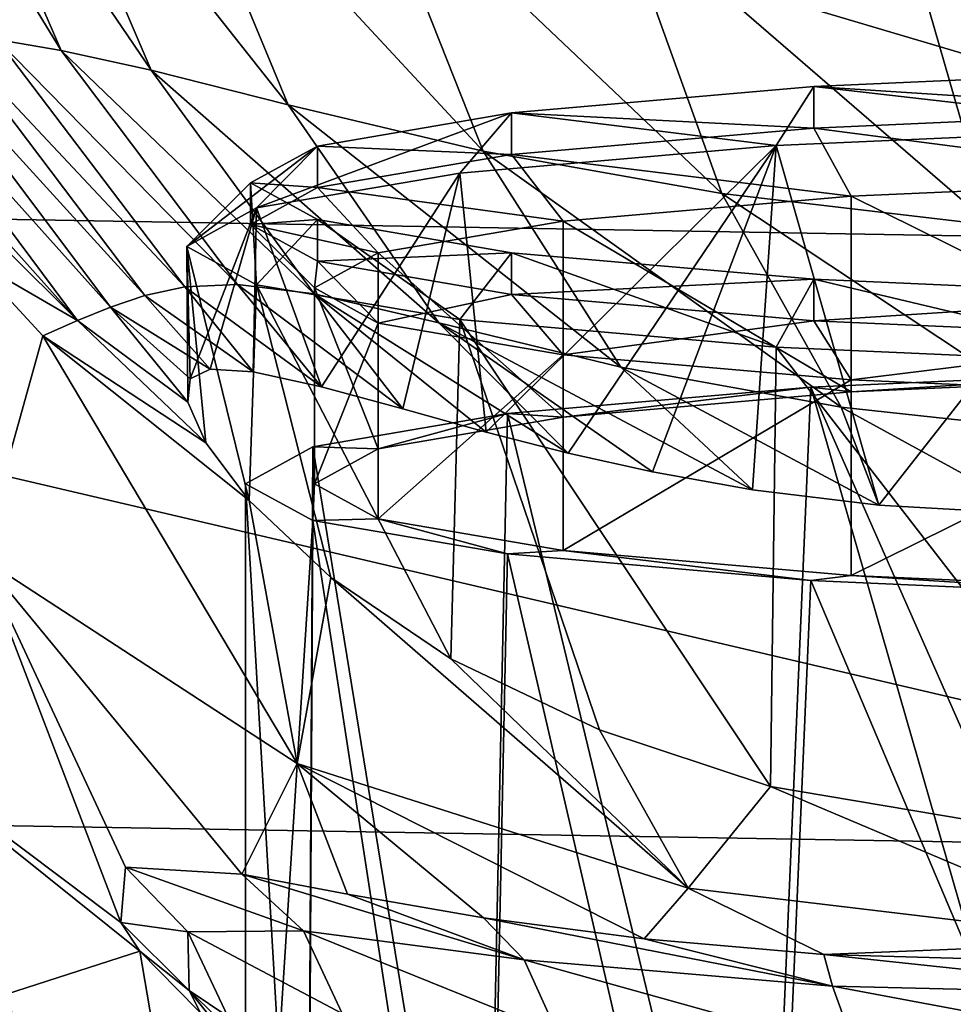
# Model space of a CAD drawing. Header units: millimetres. Extents: x -105 to 105, y -36 to 73.
# Tile 14 of 58: x -16 to -7, y -11 to -1. Entities that reach past the tile are written whole.
import ezdxf

# ---------------------------------------------------------------- set-up
doc = ezdxf.new("R2010")
doc.units = ezdxf.units.MM
doc.header["$LTSCALE"] = 81.481481
for name, color, linetype in [('139', 7, 'CONTINUOUS'), ('144', 7, 'CONTINUOUS'), ('145', 7, 'CONTINUOUS'), ('148', 7, 'CONTINUOUS'), ('149', 7, 'CONTINUOUS'), ('22', 7, 'CONTINUOUS'), ('47', 7, 'CONTINUOUS'), ('72', 7, 'CONTINUOUS'), ('73', 7, 'CONTINUOUS'), ('74', 7, 'CONTINUOUS'), ('76', 7, 'CONTINUOUS')]:
    doc.layers.add(name, color=color, linetype=linetype)

msp = doc.modelspace()

# ---------------------------------------------------------------- linework, layer by layer
at = {"layer": '139', "color": 7, "linetype": 'CONTINUOUS'}
for points in [[(-8.2, -4.567, 52.756), (-5.06, -11.69, 55.1), (-4.311, -4.394, 54.73), (-8.2, -4.567, 52.756)], [(-11.286, -4.836, 49.682), (-8.674, -15.656, 53.364), (-8.2, -4.567, 52.756), (-11.286, -4.836, 49.682)], [(-8.674, -15.656, 53.364), (-5.06, -15.475, 55.431), (-8.2, -4.567, 52.756), (-8.674, -15.656, 53.364)], [(-5.06, -15.475, 55.431), (-5.06, -11.69, 55.1), (-8.2, -4.567, 52.756), (-5.06, -15.475, 55.431)], [(-13.267, -5.175, 45.808), (-11.515, -15.922, 50.326), (-11.286, -4.836, 49.682), (-13.267, -5.175, 45.808)], [(-11.515, -15.922, 50.326), (-8.674, -15.656, 53.364), (-11.286, -4.836, 49.682), (-11.515, -15.922, 50.326)], [(-13.95, -5.551, 41.514), (-13.327, -16.249, 46.587), (-13.267, -5.175, 45.808), (-13.95, -5.551, 41.514)], [(-13.327, -16.249, 46.587), (-11.515, -15.922, 50.326), (-13.267, -5.175, 45.808), (-13.327, -16.249, 46.587)], [(-13.95, -16.608, 42.481), (-13.327, -16.249, 46.587), (-13.95, -5.551, 41.514), (-13.95, -16.608, 42.481)], [(-13.267, -5.926, 37.219), (-13.95, -16.608, 42.481), (-13.95, -5.551, 41.514), (-13.267, -5.926, 37.219)], [(-13.327, -16.968, 38.375), (-13.95, -16.608, 42.481), (-13.267, -5.926, 37.219), (-13.327, -16.968, 38.375)], [(-11.515, -17.295, 34.636), (-13.327, -16.968, 38.375), (-13.267, -5.926, 37.219), (-11.515, -17.295, 34.636)], [(-11.286, -6.265, 33.345), (-11.515, -17.295, 34.636), (-13.267, -5.926, 37.219), (-11.286, -6.265, 33.345)], [(-8.674, -17.561, 31.597), (-11.515, -17.295, 34.636), (-11.286, -6.265, 33.345), (-8.674, -17.561, 31.597)], [(-8.2, -6.534, 30.271), (-8.674, -17.561, 31.597), (-11.286, -6.265, 33.345), (-8.2, -6.534, 30.271)], [(-5.06, -13.956, 29.199), (-8.674, -17.561, 31.597), (-8.2, -6.534, 30.271), (-5.06, -13.956, 29.199)], [(-4.311, -6.707, 28.297), (-5.06, -13.956, 29.199), (-8.2, -6.534, 30.271), (-4.311, -6.707, 28.297)]]:
    msp.add_3dface(points, dxfattribs=at)
at = {"layer": '144', "color": 7, "linetype": 'CONTINUOUS'}
for points in [[(-8.2, -4.567, 52.756), (-4.311, -4.394, 54.73), (-7.788, -4.616, 52.192), (-8.2, -4.567, 52.756)], [(-7.788, -4.616, 52.192), (-4.311, -4.394, 54.73), (-4.095, -4.452, 54.067), (-7.788, -4.616, 52.192)], [(-11.286, -4.836, 49.682), (-8.2, -4.567, 52.756), (-10.719, -4.872, 49.272), (-11.286, -4.836, 49.682)], [(-10.719, -4.872, 49.272), (-8.2, -4.567, 52.756), (-7.788, -4.616, 52.192), (-10.719, -4.872, 49.272)], [(-13.267, -5.175, 45.808), (-11.286, -4.836, 49.682), (-12.602, -5.194, 45.592), (-13.267, -5.175, 45.808)], [(-12.602, -5.194, 45.592), (-11.286, -4.836, 49.682), (-10.719, -4.872, 49.272), (-12.602, -5.194, 45.592)], [(-13.267, -5.926, 37.219), (-13.95, -5.551, 41.514), (-13.267, -5.175, 45.808), (-13.267, -5.926, 37.219)], [(-13.267, -5.926, 37.219), (-13.267, -5.175, 45.808), (-13.25, -5.551, 41.513), (-13.267, -5.926, 37.219)], [(-13.25, -5.551, 41.513), (-13.267, -5.175, 45.808), (-12.602, -5.194, 45.592), (-13.25, -5.551, 41.513)], [(-12.601, -5.907, 37.435), (-13.267, -5.926, 37.219), (-13.25, -5.551, 41.513), (-12.601, -5.907, 37.435)], [(-11.286, -6.265, 33.345), (-13.267, -5.926, 37.219), (-12.601, -5.907, 37.435), (-11.286, -6.265, 33.345)], [(-10.719, -6.229, 33.755), (-11.286, -6.265, 33.345), (-12.601, -5.907, 37.435), (-10.719, -6.229, 33.755)], [(-8.2, -6.534, 30.271), (-11.286, -6.265, 33.345), (-10.719, -6.229, 33.755), (-8.2, -6.534, 30.271)], [(-7.788, -6.485, 30.835), (-8.2, -6.534, 30.271), (-10.719, -6.229, 33.755), (-7.788, -6.485, 30.835)], [(-4.311, -6.707, 28.297), (-8.2, -6.534, 30.271), (-7.788, -6.485, 30.835), (-4.311, -6.707, 28.297)], [(-4.094, -6.649, 28.96), (-4.311, -6.707, 28.297), (-7.788, -6.485, 30.835), (-4.094, -6.649, 28.96)]]:
    msp.add_3dface(points, dxfattribs=at)
at = {"layer": '145', "color": 7, "linetype": 'CONTINUOUS'}
for points in [[(-7.788, -2.624, 52.018), (-4.095, -4.452, 54.067), (-4.094, -2.46, 53.893), (-7.788, -2.624, 52.018)], [(-10.719, -2.879, 49.098), (-7.788, -4.616, 52.192), (-7.788, -2.624, 52.018), (-10.719, -2.879, 49.098)], [(-7.788, -4.616, 52.192), (-4.095, -4.452, 54.067), (-7.788, -2.624, 52.018), (-7.788, -4.616, 52.192)], [(-12.601, -3.201, 45.418), (-10.719, -4.872, 49.272), (-10.719, -2.879, 49.098), (-12.601, -3.201, 45.418)], [(-10.719, -4.872, 49.272), (-7.788, -4.616, 52.192), (-10.719, -2.879, 49.098), (-10.719, -4.872, 49.272)], [(-13.25, -3.558, 41.339), (-12.602, -5.194, 45.592), (-12.601, -3.201, 45.418), (-13.25, -3.558, 41.339)], [(-12.602, -5.194, 45.592), (-10.719, -4.872, 49.272), (-12.601, -3.201, 45.418), (-12.602, -5.194, 45.592)], [(-13.25, -5.551, 41.513), (-12.602, -5.194, 45.592), (-13.25, -3.558, 41.339), (-13.25, -5.551, 41.513)], [(-12.601, -3.915, 37.26), (-13.25, -5.551, 41.513), (-13.25, -3.558, 41.339), (-12.601, -3.915, 37.26)], [(-12.601, -5.907, 37.435), (-13.25, -5.551, 41.513), (-12.601, -3.915, 37.26), (-12.601, -5.907, 37.435)], [(-10.719, -4.237, 33.581), (-12.601, -5.907, 37.435), (-12.601, -3.915, 37.26), (-10.719, -4.237, 33.581)], [(-10.719, -6.229, 33.755), (-12.601, -5.907, 37.435), (-10.719, -4.237, 33.581), (-10.719, -6.229, 33.755)], [(-7.788, -4.492, 30.661), (-10.719, -6.229, 33.755), (-10.719, -4.237, 33.581), (-7.788, -4.492, 30.661)], [(-7.788, -6.485, 30.835), (-10.719, -6.229, 33.755), (-7.788, -4.492, 30.661), (-7.788, -6.485, 30.835)], [(-4.094, -4.656, 28.786), (-7.788, -6.485, 30.835), (-7.788, -4.492, 30.661), (-4.094, -4.656, 28.786)], [(-4.094, -6.649, 28.96), (-7.788, -6.485, 30.835), (-4.094, -4.656, 28.786), (-4.094, -6.649, 28.96)]]:
    msp.add_3dface(points, dxfattribs=at)
at = {"layer": '148', "color": 7, "linetype": 'CONTINUOUS'}
for points in [[(-8.17, -1.931, 52.485), (-4.094, -2.46, 53.893), (-4.295, -1.758, 54.452), (-8.17, -1.931, 52.485)], [(-11.245, -2.199, 49.422), (-7.788, -2.624, 52.018), (-8.17, -1.931, 52.485), (-11.245, -2.199, 49.422)], [(-7.788, -2.624, 52.018), (-4.094, -2.46, 53.893), (-8.17, -1.931, 52.485), (-7.788, -2.624, 52.018)], [(-13.22, -2.536, 45.562), (-10.719, -2.879, 49.098), (-11.245, -2.199, 49.422), (-13.22, -2.536, 45.562)], [(-10.719, -2.879, 49.098), (-7.788, -2.624, 52.018), (-11.245, -2.199, 49.422), (-10.719, -2.879, 49.098)], [(-13.9, -2.911, 41.283), (-12.601, -3.201, 45.418), (-13.22, -2.536, 45.562), (-13.9, -2.911, 41.283)], [(-12.601, -3.201, 45.418), (-10.719, -2.879, 49.098), (-13.22, -2.536, 45.562), (-12.601, -3.201, 45.418)], [(-13.25, -3.558, 41.339), (-12.601, -3.201, 45.418), (-13.9, -2.911, 41.283), (-13.25, -3.558, 41.339)], [(-13.22, -3.285, 37.004), (-13.25, -3.558, 41.339), (-13.9, -2.911, 41.283), (-13.22, -3.285, 37.004)], [(-12.601, -3.915, 37.26), (-13.25, -3.558, 41.339), (-13.22, -3.285, 37.004), (-12.601, -3.915, 37.26)], [(-11.245, -3.623, 33.143), (-12.601, -3.915, 37.26), (-13.22, -3.285, 37.004), (-11.245, -3.623, 33.143)], [(-10.719, -4.237, 33.581), (-12.601, -3.915, 37.26), (-11.245, -3.623, 33.143), (-10.719, -4.237, 33.581)], [(-8.17, -3.891, 30.08), (-10.719, -4.237, 33.581), (-11.245, -3.623, 33.143), (-8.17, -3.891, 30.08)], [(-7.788, -4.492, 30.661), (-10.719, -4.237, 33.581), (-8.17, -3.891, 30.08), (-7.788, -4.492, 30.661)], [(-4.295, -4.063, 28.113), (-7.788, -4.492, 30.661), (-8.17, -3.891, 30.08), (-4.295, -4.063, 28.113)], [(-4.094, -4.656, 28.786), (-7.788, -4.492, 30.661), (-4.295, -4.063, 28.113), (-4.094, -4.656, 28.786)]]:
    msp.add_3dface(points, dxfattribs=at)
at = {"layer": '149', "color": 7, "linetype": 'CONTINUOUS'}
for points in [[(-4.295, -1.335, 54.415), (-8.17, -1.507, 52.448), (-4.295, -1.758, 54.452), (-4.295, -1.335, 54.415)], [(-8.17, -1.507, 52.448), (-11.245, -1.775, 49.385), (-8.17, -1.931, 52.485), (-8.17, -1.507, 52.448)], [(-8.17, -1.507, 52.448), (-8.17, -1.931, 52.485), (-4.295, -1.758, 54.452), (-8.17, -1.507, 52.448)], [(-11.245, -1.775, 49.385), (-13.22, -2.113, 45.525), (-11.245, -2.199, 49.422), (-11.245, -1.775, 49.385)], [(-11.245, -1.775, 49.385), (-11.245, -2.199, 49.422), (-8.17, -1.931, 52.485), (-11.245, -1.775, 49.385)], [(-13.22, -2.113, 45.525), (-13.9, -2.487, 41.246), (-13.22, -2.536, 45.562), (-13.22, -2.113, 45.525)], [(-13.22, -2.113, 45.525), (-13.22, -2.536, 45.562), (-11.245, -2.199, 49.422), (-13.22, -2.113, 45.525)], [(-13.9, -2.487, 41.246), (-13.22, -2.862, 36.967), (-13.9, -2.911, 41.283), (-13.9, -2.487, 41.246)], [(-13.9, -2.487, 41.246), (-13.9, -2.911, 41.283), (-13.22, -2.536, 45.562), (-13.9, -2.487, 41.246)], [(-13.22, -2.862, 36.967), (-13.22, -3.285, 37.004), (-13.9, -2.911, 41.283), (-13.22, -2.862, 36.967)], [(-13.22, -2.862, 36.967), (-11.245, -3.199, 33.106), (-13.22, -3.285, 37.004), (-13.22, -2.862, 36.967)], [(-11.245, -3.199, 33.106), (-11.245, -3.623, 33.143), (-13.22, -3.285, 37.004), (-11.245, -3.199, 33.106)], [(-11.245, -3.199, 33.106), (-8.17, -3.467, 30.043), (-11.245, -3.623, 33.143), (-11.245, -3.199, 33.106)], [(-8.17, -3.467, 30.043), (-8.17, -3.891, 30.08), (-11.245, -3.623, 33.143), (-8.17, -3.467, 30.043)], [(-8.17, -3.467, 30.043), (-4.295, -3.64, 28.076), (-8.17, -3.891, 30.08), (-8.17, -3.467, 30.043)], [(-4.295, -3.64, 28.076), (-4.295, -4.063, 28.113), (-8.17, -3.891, 30.08), (-4.295, -3.64, 28.076)]]:
    msp.add_3dface(points, dxfattribs=at)
at = {"layer": '22', "color": 7, "linetype": 'CONTINUOUS'}
for points in [[(-16.733, -3.267, 37.262), (-16.644, -6.301, 20.185), (-16.014, -4.045, 37.262), (-16.733, -3.267, 37.262)], [(-16.644, -6.301, 20.185), (-13.426, -8.398, 20.304), (-16.014, -4.045, 37.262), (-16.644, -6.301, 20.185)], [(-16.014, -4.045, 37.262), (-13.426, -8.398, 20.304), (-13.915, -5.72, 37.262), (-16.014, -4.045, 37.262)], [(-13.915, -5.72, 37.262), (-13.426, -8.398, 20.304), (-13.082, -6.506, 35.203), (-13.915, -5.72, 37.262)], [(-16.644, -6.301, 20.185), (-17.928, -7.984, 0.94), (-15.221, -10.016, 2.141), (-16.644, -6.301, 20.185)], [(-13.426, -8.398, 20.304), (-16.644, -6.301, 20.185), (-13.989, -9.524, 10.236), (-13.426, -8.398, 20.304)], [(-13.989, -9.524, 10.236), (-16.644, -6.301, 20.185), (-15.174, -9.454, 6.161), (-13.989, -9.524, 10.236)], [(-15.174, -9.454, 6.161), (-16.644, -6.301, 20.185), (-15.221, -10.016, 2.141), (-15.174, -9.454, 6.161)], [(-13.426, -8.398, 20.304), (-9.449, -9.667, 20.379), (-13.082, -6.506, 35.203), (-13.426, -8.398, 20.304)], [(-13.082, -6.506, 35.203), (-9.449, -9.667, 20.379), (-11.862, -7.333, 33.211), (-13.082, -6.506, 35.203)], [(-11.862, -7.333, 33.211), (-9.449, -9.667, 20.379), (-10.35, -8.057, 31.467), (-11.862, -7.333, 33.211)], [(-17.928, -7.984, 0.94), (-17.847, -11.219, -18.598), (-15.027, -10.31, 0.955), (-17.928, -7.984, 0.94)], [(-17.928, -7.984, 0.94), (-15.027, -10.31, 0.955), (-15.221, -10.016, 2.141), (-17.928, -7.984, 0.94)], [(-10.35, -8.057, 31.467), (-9.449, -9.667, 20.379), (-8.608, -8.634, 30.008), (-10.35, -8.057, 31.467)], [(-12.915, -9.728, 12.221), (-13.426, -8.398, 20.304), (-13.989, -9.524, 10.236), (-12.915, -9.728, 12.221)], [(-9.449, -9.667, 20.379), (-13.426, -8.398, 20.304), (-9.896, -10.184, 15.672), (-9.449, -9.667, 20.379)], [(-9.896, -10.184, 15.672), (-13.426, -8.398, 20.304), (-11.531, -9.968, 14.063), (-9.896, -10.184, 15.672)], [(-11.531, -9.968, 14.063), (-13.426, -8.398, 20.304), (-12.915, -9.728, 12.221), (-11.531, -9.968, 14.063)], [(-9.449, -9.667, 20.379), (-4.874, -10.213, 20.411), (-8.608, -8.634, 30.008), (-9.449, -9.667, 20.379)], [(-8.608, -8.634, 30.008), (-4.874, -10.213, 20.411), (-4.567, -9.314, 27.975), (-8.608, -8.634, 30.008)], [(-8.068, -10.341, 17.002), (-9.449, -9.667, 20.379), (-9.896, -10.184, 15.672), (-8.068, -10.341, 17.002)], [(-4.874, -10.213, 20.411), (-9.449, -9.667, 20.379), (-8.068, -10.341, 17.002), (-4.874, -10.213, 20.411)], [(-4.015, -10.457, 18.761), (-4.874, -10.213, 20.411), (-8.068, -10.341, 17.002), (-4.015, -10.457, 18.761)], [(-17.847, -11.219, -18.598), (-14.419, -13.87, -18.783), (-15.027, -10.31, 0.955), (-17.847, -11.219, -18.598)], [(-15.027, -10.31, 0.955), (-14.419, -13.87, -18.783), (-14.049, -11.304, -2.138), (-15.027, -10.31, 0.955)]]:
    msp.add_3dface(points, dxfattribs=at)
at = {"layer": '47', "color": 7, "linetype": 'CONTINUOUS'}
for points in [[(0, 5.182, -68.077), (0, -3.142, -68.033), (-28.441, 5.29, -68.079), (0, 5.182, -68.077)], [(-28.441, 5.29, -68.079), (0, -3.142, -68.033), (-28.441, -2.649, -68.042), (-28.441, 5.29, -68.079)], [(0, -3.142, -68.033), (0, -9.31, -67.925), (-28.441, -2.649, -68.042), (0, -3.142, -68.033)], [(-28.441, -2.649, -68.042), (0, -9.31, -67.925), (-28.441, -8.826, -67.937), (-28.441, -2.649, -68.042)], [(0, -9.31, -67.925), (0, -13.768, -67.725), (-28.441, -8.826, -67.937), (0, -9.31, -67.925)], [(-28.441, -8.826, -67.937), (0, -13.768, -67.725), (-28.441, -13.476, -67.717), (-28.441, -8.826, -67.937)]]:
    msp.add_3dface(points, dxfattribs=at)
at = {"layer": '72', "color": 7, "linetype": 'CONTINUOUS'}
for points in [[(-16.481, -1.028, 49.959), (-15.826, -1.142, 52.744), (-17.911, 2.271, 51.668), (-16.481, -1.028, 49.959)], [(-17.911, 2.271, 51.668), (-15.826, -1.142, 52.744), (-17.204, 2.033, 54.717), (-17.911, 2.271, 51.668)], [(-15.826, -1.142, 52.744), (-14.912, -1.342, 55.317), (-17.204, 2.033, 54.717), (-15.826, -1.142, 52.744)], [(-17.204, 2.033, 54.717), (-14.912, -1.342, 55.317), (-16.227, 1.735, 57.477), (-17.204, 2.033, 54.717)], [(-14.912, -1.342, 55.317), (-13.516, -1.695, 57.521), (-16.227, 1.735, 57.477), (-14.912, -1.342, 55.317)], [(-16.227, 1.735, 57.477), (-13.516, -1.695, 57.521), (-14.769, 1.326, 59.817), (-16.227, 1.735, 57.477)], [(-13.516, -1.695, 57.521), (-11.532, -2.164, 59.127), (-14.769, 1.326, 59.817), (-13.516, -1.695, 57.521)], [(-14.769, 1.326, 59.817), (-11.532, -2.164, 59.127), (-12.72, 0.834, 61.549), (-14.769, 1.326, 59.817)], [(-11.532, -2.164, 59.127), (-9.106, -2.596, 60.117), (-12.72, 0.834, 61.549), (-11.532, -2.164, 59.127)], [(-12.72, 0.834, 61.549), (-9.106, -2.596, 60.117), (-10.173, 0.376, 62.668), (-12.72, 0.834, 61.549)], [(-9.106, -2.596, 60.117), (-6.364, -2.918, 60.719), (-10.173, 0.376, 62.668), (-9.106, -2.596, 60.117)], [(-10.173, 0.376, 62.668), (-6.364, -2.918, 60.719), (-7.207, 0.004, 63.379), (-10.173, 0.376, 62.668)], [(-6.364, -2.918, 60.719), (-3.28, -3.167, 61.147), (-7.207, 0.004, 63.379), (-6.364, -2.918, 60.719)], [(-7.207, 0.004, 63.379), (-3.28, -3.167, 61.147), (-3.767, -0.329, 63.895), (-7.207, 0.004, 63.379)], [(-18.397, -0.83, 37.262), (-17.924, -1.638, 37.262), (-15.662, -3.89, 40.053), (-18.397, -0.83, 37.262)], [(-18.397, -0.83, 37.262), (-15.662, -3.89, 40.053), (-17.92, -0.858, 40.615), (-18.397, -0.83, 37.262)], [(-15.662, -3.89, 40.053), (-15.325, -3.754, 42.786), (-17.92, -0.858, 40.615), (-15.662, -3.89, 40.053)], [(-17.92, -0.858, 40.615), (-15.325, -3.754, 42.786), (-17.461, -0.905, 43.866), (-17.92, -0.858, 40.615)], [(-15.325, -3.754, 42.786), (-14.977, -3.635, 45.451), (-17.461, -0.905, 43.866), (-15.325, -3.754, 42.786)], [(-17.461, -0.905, 43.866), (-14.977, -3.635, 45.451), (-17, -0.959, 46.991), (-17.461, -0.905, 43.866)], [(-14.977, -3.635, 45.451), (-14.57, -3.545, 48.028), (-17, -0.959, 46.991), (-14.977, -3.635, 45.451)], [(-17, -0.959, 46.991), (-14.57, -3.545, 48.028), (-16.481, -1.028, 49.959), (-17, -0.959, 46.991)], [(-14.57, -3.545, 48.028), (-14.034, -3.521, 50.496), (-16.481, -1.028, 49.959), (-14.57, -3.545, 48.028)], [(-16.481, -1.028, 49.959), (-14.034, -3.521, 50.496), (-15.826, -1.142, 52.744), (-16.481, -1.028, 49.959)], [(-14.034, -3.521, 50.496), (-13.252, -3.617, 52.832), (-15.826, -1.142, 52.744), (-14.034, -3.521, 50.496)], [(-15.826, -1.142, 52.744), (-13.252, -3.617, 52.832), (-14.912, -1.342, 55.317), (-15.826, -1.142, 52.744)], [(-13.252, -3.617, 52.832), (-11.986, -3.914, 54.856), (-14.912, -1.342, 55.317), (-13.252, -3.617, 52.832)], [(-14.912, -1.342, 55.317), (-11.986, -3.914, 54.856), (-13.516, -1.695, 57.521), (-14.912, -1.342, 55.317)], [(-17.924, -1.638, 37.262), (-16.733, -3.267, 37.262), (-15.662, -3.89, 40.053), (-17.924, -1.638, 37.262)], [(-11.986, -3.914, 54.856), (-10.134, -4.363, 56.293), (-13.516, -1.695, 57.521), (-11.986, -3.914, 54.856)], [(-13.516, -1.695, 57.521), (-10.134, -4.363, 56.293), (-11.532, -2.164, 59.127), (-13.516, -1.695, 57.521)], [(-10.134, -4.363, 56.293), (-7.889, -4.771, 57.11), (-11.532, -2.164, 59.127), (-10.134, -4.363, 56.293)], [(-11.532, -2.164, 59.127), (-7.889, -4.771, 57.11), (-9.106, -2.596, 60.117), (-11.532, -2.164, 59.127)], [(-7.889, -4.771, 57.11), (-5.426, -5.039, 57.561), (-9.106, -2.596, 60.117), (-7.889, -4.771, 57.11)], [(-9.106, -2.596, 60.117), (-5.426, -5.039, 57.561), (-6.364, -2.918, 60.719), (-9.106, -2.596, 60.117)], [(-16.733, -3.267, 37.262), (-16.014, -4.045, 37.262), (-15.662, -3.89, 40.053), (-16.733, -3.267, 37.262)], [(-14.977, -3.635, 45.451), (-13.875, -4.412, 45.809), (-14.57, -3.545, 48.028), (-14.977, -3.635, 45.451)], [(-14.57, -3.545, 48.028), (-13.177, -4.565, 47.621), (-14.034, -3.521, 50.496), (-14.57, -3.545, 48.028)], [(-13.875, -4.412, 45.809), (-13.177, -4.565, 47.621), (-14.57, -3.545, 48.028), (-13.875, -4.412, 45.809)], [(-13.177, -4.565, 47.621), (-12.351, -4.787, 49.167), (-14.034, -3.521, 50.496), (-13.177, -4.565, 47.621)], [(-14.034, -3.521, 50.496), (-12.351, -4.787, 49.167), (-13.252, -3.617, 52.832), (-14.034, -3.521, 50.496)], [(-15.325, -3.754, 42.786), (-14.31, -4.383, 44.053), (-14.977, -3.635, 45.451), (-15.325, -3.754, 42.786)], [(-14.31, -4.383, 44.053), (-13.875, -4.412, 45.809), (-14.977, -3.635, 45.451), (-14.31, -4.383, 44.053)], [(-11.502, -5.024, 50.413), (-10.668, -5.24, 51.418), (-13.252, -3.617, 52.832), (-11.502, -5.024, 50.413)], [(-13.252, -3.617, 52.832), (-10.668, -5.24, 51.418), (-11.986, -3.914, 54.856), (-13.252, -3.617, 52.832)], [(-12.351, -4.787, 49.167), (-11.502, -5.024, 50.413), (-13.252, -3.617, 52.832), (-12.351, -4.787, 49.167)], [(-15.662, -3.89, 40.053), (-14.538, -4.72, 40.844), (-15.325, -3.754, 42.786), (-15.662, -3.89, 40.053)], [(-14.513, -4.482, 42.462), (-14.31, -4.383, 44.053), (-15.325, -3.754, 42.786), (-14.513, -4.482, 42.462)], [(-14.538, -4.72, 40.844), (-14.513, -4.482, 42.462), (-15.325, -3.754, 42.786), (-14.538, -4.72, 40.844)], [(-16.014, -4.045, 37.262), (-14.356, -5.133, 39.099), (-15.662, -3.89, 40.053), (-16.014, -4.045, 37.262)], [(-14.356, -5.133, 39.099), (-14.538, -4.72, 40.844), (-15.662, -3.89, 40.053), (-14.356, -5.133, 39.099)], [(-9.811, -5.431, 52.289), (-8.792, -5.613, 53.157), (-11.986, -3.914, 54.856), (-9.811, -5.431, 52.289)], [(-11.986, -3.914, 54.856), (-8.792, -5.613, 53.157), (-10.134, -4.363, 56.293), (-11.986, -3.914, 54.856)], [(-10.668, -5.24, 51.418), (-9.811, -5.431, 52.289), (-11.986, -3.914, 54.856), (-10.668, -5.24, 51.418)], [(-16.014, -4.045, 37.262), (-13.915, -5.72, 37.262), (-14.356, -5.133, 39.099), (-16.014, -4.045, 37.262)], [(-8.792, -5.613, 53.157), (-7.506, -5.77, 54.045), (-10.134, -4.363, 56.293), (-8.792, -5.613, 53.157)], [(-10.134, -4.363, 56.293), (-7.506, -5.77, 54.045), (-7.889, -4.771, 57.11), (-10.134, -4.363, 56.293)], [(-7.506, -5.77, 54.045), (-5.899, -5.861, 54.892), (-7.889, -4.771, 57.11), (-7.506, -5.77, 54.045)], [(-7.889, -4.771, 57.11), (-5.899, -5.861, 54.892), (-5.426, -5.039, 57.561), (-7.889, -4.771, 57.11)]]:
    msp.add_3dface(points, dxfattribs=at)
at = {"layer": '73', "color": 7, "linetype": 'CONTINUOUS'}
for points in [[(-4.496, -1.929, 55.087), (-7.506, -5.77, 54.045), (-8.552, -2.109, 53.029), (-4.496, -1.929, 55.087)], [(-5.899, -5.861, 54.892), (-7.506, -5.77, 54.045), (-4.496, -1.929, 55.087), (-5.899, -5.861, 54.892)], [(-8.552, -2.109, 53.029), (-11.502, -5.024, 50.413), (-11.771, -2.389, 49.822), (-8.552, -2.109, 53.029)], [(-10.668, -5.24, 51.418), (-11.502, -5.024, 50.413), (-8.552, -2.109, 53.029), (-10.668, -5.24, 51.418)], [(-9.811, -5.431, 52.289), (-10.668, -5.24, 51.418), (-8.552, -2.109, 53.029), (-9.811, -5.431, 52.289)], [(-8.792, -5.613, 53.157), (-9.811, -5.431, 52.289), (-8.552, -2.109, 53.029), (-8.792, -5.613, 53.157)], [(-7.506, -5.77, 54.045), (-8.792, -5.613, 53.157), (-8.552, -2.109, 53.029), (-7.506, -5.77, 54.045)], [(-11.771, -2.389, 49.822), (-13.177, -4.565, 47.621), (-13.838, -2.743, 45.781), (-11.771, -2.389, 49.822)], [(-12.351, -4.787, 49.167), (-13.177, -4.565, 47.621), (-11.771, -2.389, 49.822), (-12.351, -4.787, 49.167)], [(-11.502, -5.024, 50.413), (-12.351, -4.787, 49.167), (-11.771, -2.389, 49.822), (-11.502, -5.024, 50.413)], [(-13.838, -2.743, 45.781), (-14.513, -4.482, 42.462), (-14.55, -3.135, 41.302), (-13.838, -2.743, 45.781)], [(-14.31, -4.383, 44.053), (-14.513, -4.482, 42.462), (-13.838, -2.743, 45.781), (-14.31, -4.383, 44.053)], [(-13.875, -4.412, 45.809), (-14.31, -4.383, 44.053), (-13.838, -2.743, 45.781), (-13.875, -4.412, 45.809)], [(-13.177, -4.565, 47.621), (-13.875, -4.412, 45.809), (-13.838, -2.743, 45.781), (-13.177, -4.565, 47.621)], [(-14.356, -5.133, 39.099), (-13.915, -5.72, 37.262), (-14.55, -3.135, 41.302), (-14.356, -5.133, 39.099)], [(-14.55, -3.135, 41.302), (-13.915, -5.72, 37.262), (-13.838, -3.527, 36.823), (-14.55, -3.135, 41.302)], [(-14.513, -4.482, 42.462), (-14.538, -4.72, 40.844), (-14.55, -3.135, 41.302), (-14.513, -4.482, 42.462)], [(-14.538, -4.72, 40.844), (-14.356, -5.133, 39.099), (-14.55, -3.135, 41.302), (-14.538, -4.72, 40.844)], [(-13.915, -5.72, 37.262), (-13.082, -6.506, 35.203), (-13.838, -3.527, 36.823), (-13.915, -5.72, 37.262)], [(-13.082, -6.506, 35.203), (-11.862, -7.333, 33.211), (-13.838, -3.527, 36.823), (-13.082, -6.506, 35.203)], [(-13.838, -3.527, 36.823), (-11.862, -7.333, 33.211), (-11.771, -3.88, 32.783), (-13.838, -3.527, 36.823)], [(-11.862, -7.333, 33.211), (-10.35, -8.057, 31.467), (-11.771, -3.88, 32.783), (-11.862, -7.333, 33.211)], [(-10.35, -8.057, 31.467), (-8.608, -8.634, 30.008), (-11.771, -3.88, 32.783), (-10.35, -8.057, 31.467)], [(-11.771, -3.88, 32.783), (-8.608, -8.634, 30.008), (-8.552, -4.161, 29.576), (-11.771, -3.88, 32.783)], [(-8.608, -8.634, 30.008), (-4.567, -9.314, 27.975), (-8.552, -4.161, 29.576), (-8.608, -8.634, 30.008)], [(-8.552, -4.161, 29.576), (-4.567, -9.314, 27.975), (-4.496, -4.341, 27.517), (-8.552, -4.161, 29.576)]]:
    msp.add_3dface(points, dxfattribs=at)
at = {"layer": '74', "color": 7, "linetype": 'CONTINUOUS'}
for points in [[(-4.295, -1.335, 54.415), (-4.496, -1.929, 55.087), (-8.17, -1.507, 52.448), (-4.295, -1.335, 54.415)], [(-8.17, -1.507, 52.448), (-8.552, -2.109, 53.029), (-11.245, -1.775, 49.385), (-8.17, -1.507, 52.448)], [(-4.496, -1.929, 55.087), (-8.552, -2.109, 53.029), (-8.17, -1.507, 52.448), (-4.496, -1.929, 55.087)], [(-11.771, -2.389, 49.822), (-13.838, -2.743, 45.781), (-11.245, -1.775, 49.385), (-11.771, -2.389, 49.822)], [(-11.245, -1.775, 49.385), (-13.838, -2.743, 45.781), (-13.22, -2.113, 45.525), (-11.245, -1.775, 49.385)], [(-8.552, -2.109, 53.029), (-11.771, -2.389, 49.822), (-11.245, -1.775, 49.385), (-8.552, -2.109, 53.029)], [(-13.838, -2.743, 45.781), (-14.55, -3.135, 41.302), (-13.22, -2.113, 45.525), (-13.838, -2.743, 45.781)], [(-13.22, -2.113, 45.525), (-14.55, -3.135, 41.302), (-13.9, -2.487, 41.246), (-13.22, -2.113, 45.525)], [(-14.55, -3.135, 41.302), (-13.838, -3.527, 36.823), (-13.9, -2.487, 41.246), (-14.55, -3.135, 41.302)], [(-13.9, -2.487, 41.246), (-13.838, -3.527, 36.823), (-13.22, -2.862, 36.967), (-13.9, -2.487, 41.246)], [(-13.838, -3.527, 36.823), (-11.771, -3.88, 32.783), (-13.22, -2.862, 36.967), (-13.838, -3.527, 36.823)], [(-13.22, -2.862, 36.967), (-11.771, -3.88, 32.783), (-11.245, -3.199, 33.106), (-13.22, -2.862, 36.967)], [(-11.771, -3.88, 32.783), (-8.552, -4.161, 29.576), (-11.245, -3.199, 33.106), (-11.771, -3.88, 32.783)], [(-11.245, -3.199, 33.106), (-8.552, -4.161, 29.576), (-8.17, -3.467, 30.043), (-11.245, -3.199, 33.106)], [(-8.552, -4.161, 29.576), (-4.496, -4.341, 27.517), (-8.17, -3.467, 30.043), (-8.552, -4.161, 29.576)], [(-8.17, -3.467, 30.043), (-4.496, -4.341, 27.517), (-4.295, -3.64, 28.076), (-8.17, -3.467, 30.043)]]:
    msp.add_3dface(points, dxfattribs=at)
at = {"layer": '76', "color": 7, "linetype": 'CONTINUOUS'}
for points in [[(-15.174, -9.454, 6.161), (-15.221, -10.016, 2.141), (-14.538, -10.112, 5.804), (-15.174, -9.454, 6.161)], [(-13.989, -9.524, 10.236), (-15.174, -9.454, 6.161), (-13.363, -10.103, 9.894), (-13.989, -9.524, 10.236)], [(-13.363, -10.103, 9.894), (-15.174, -9.454, 6.161), (-14.538, -10.112, 5.804), (-13.363, -10.103, 9.894)], [(-12.915, -9.728, 12.221), (-13.989, -9.524, 10.236), (-11.116, -10.397, 13.457), (-12.915, -9.728, 12.221)], [(-11.116, -10.397, 13.457), (-13.989, -9.524, 10.236), (-13.363, -10.103, 9.894), (-11.116, -10.397, 13.457)], [(-11.531, -9.968, 14.063), (-12.915, -9.728, 12.221), (-11.116, -10.397, 13.457), (-11.531, -9.968, 14.063)], [(-15.221, -10.016, 2.141), (-15.027, -10.31, 0.955), (-14.525, -10.708, 1.582), (-15.221, -10.016, 2.141)], [(-14.538, -10.112, 5.804), (-15.221, -10.016, 2.141), (-14.525, -10.708, 1.582), (-14.538, -10.112, 5.804)], [(-9.896, -10.184, 15.672), (-11.531, -9.968, 14.063), (-7.98, -10.665, 16.233), (-9.896, -10.184, 15.672)], [(-7.98, -10.665, 16.233), (-11.531, -9.968, 14.063), (-11.116, -10.397, 13.457), (-7.98, -10.665, 16.233)], [(-13.363, -10.103, 9.894), (-14.538, -10.112, 5.804), (-12.969, -10.943, 9.715), (-13.363, -10.103, 9.894)], [(-14.538, -10.112, 5.804), (-14.525, -10.708, 1.582), (-14.131, -10.975, 5.739), (-14.538, -10.112, 5.804)], [(-12.969, -10.943, 9.715), (-14.538, -10.112, 5.804), (-14.131, -10.975, 5.739), (-12.969, -10.943, 9.715)], [(-11.116, -10.397, 13.457), (-13.363, -10.103, 9.894), (-10.778, -11.148, 13.172), (-11.116, -10.397, 13.457)], [(-10.778, -11.148, 13.172), (-13.363, -10.103, 9.894), (-12.969, -10.943, 9.715), (-10.778, -11.148, 13.172)], [(-8.068, -10.341, 17.002), (-9.896, -10.184, 15.672), (-7.98, -10.665, 16.233), (-8.068, -10.341, 17.002)], [(-15.027, -10.31, 0.955), (-14.049, -11.304, -2.138), (-14.525, -10.708, 1.582), (-15.027, -10.31, 0.955)], [(-7.98, -10.665, 16.233), (-11.116, -10.397, 13.457), (-7.736, -11.339, 15.86), (-7.98, -10.665, 16.233)], [(-7.736, -11.339, 15.86), (-11.116, -10.397, 13.457), (-10.778, -11.148, 13.172), (-7.736, -11.339, 15.86)], [(-4.015, -10.457, 18.761), (-8.068, -10.341, 17.002), (-4.176, -10.756, 17.997), (-4.015, -10.457, 18.761)], [(-4.176, -10.756, 17.997), (-8.068, -10.341, 17.002), (-7.98, -10.665, 16.233), (-4.176, -10.756, 17.997)], [(-14.525, -10.708, 1.582), (-14.049, -11.304, -2.138), (-13.396, -11.797, -2.375), (-14.525, -10.708, 1.582)], [(-14.525, -10.708, 1.582), (-13.396, -11.797, -2.375), (-14.146, -11.464, 1.615), (-14.525, -10.708, 1.582)], [(-14.131, -10.975, 5.739), (-14.525, -10.708, 1.582), (-14.146, -11.464, 1.615), (-14.131, -10.975, 5.739)], [(-4.176, -10.756, 17.997), (-7.98, -10.665, 16.233), (-4.051, -11.4, 17.566), (-4.176, -10.756, 17.997)], [(-4.051, -11.4, 17.566), (-7.98, -10.665, 16.233), (-7.736, -11.339, 15.86), (-4.051, -11.4, 17.566)]]:
    msp.add_3dface(points, dxfattribs=at)

doc.saveas('drawing.dxf')
